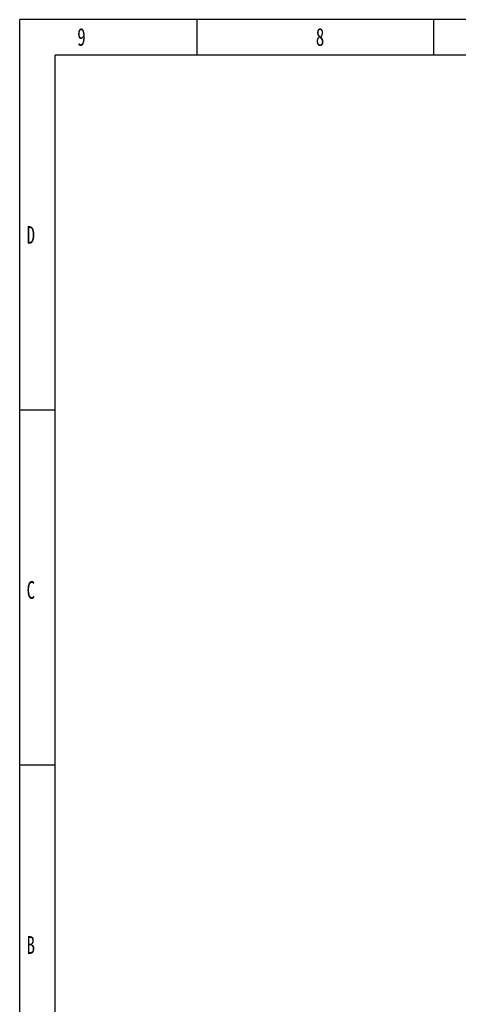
# Model space of a CAD drawing. Header units: millimetres. Extents: x -241 to 2698, y 66 to 2144.
# Tile 2 of 45: x -241 to 370, y 772 to 2144. Entities that reach past the tile are written whole.
import ezdxf

# ---------------------------------------------------------------- set-up
doc = ezdxf.new("R2010")
doc.units = ezdxf.units.MM
doc.styles.add('样式 1', font='SimSun.ttf', dxfattribs={"width": 0.7, "height": 2.5})

# ---------------------------------------------------------------- blocks, each defined once
blk = doc.blocks.new('图框')
at = {"lineweight": -3}
for p, q in [((2267.3, 1603.2), (0, 1603.2)), ((0, 0), (0, 1603.2)), ((190.9, 1565), (190.9, 1603.2)), ((445.6, 1565), (445.6, 1603.2)), ((2229.1, 1565), (38.2, 1565)), ((38.2, 38.2), (38.2, 1565)), ((38.2, 1183.3), (0, 1183.3)), ((38.2, 801.6), (0, 801.6))]:
    blk.add_line(p, q, dxfattribs=at)
at = {"lineweight": -3, "attachment_point": 1, "style": '样式 1'}
for s, insert, char_height, width in [('9', (61.9, 1594.1), 19.1, 9.969), ('8', (318.5, 1594.1), 19.1, 9.306), ('{\\fSimSun|b0|i0|c134|p2;D}', (7.4, 1381.3), 19.085, 9.189), ('{\\fSimSun|b0|i0|c134|p2;C}', (7.4, 999.6), 19.085, 9.189), ('{\\fSimSun|b0|i0|c134|p2;B}', (7.4, 617.9), 19.085, 9.189)]:
    blk.add_mtext(s, dxfattribs=dict(at, insert=insert, char_height=char_height, width=width))

msp = doc.modelspace()

# ---------------------------------------------------------------- block references
at = {"xscale": 1.296362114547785, "yscale": 1.296362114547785, "zscale": 1.296362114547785}
msp.add_blockref('图框', (-241.429, 65.58), dxfattribs=at)

doc.saveas('drawing.dxf')
